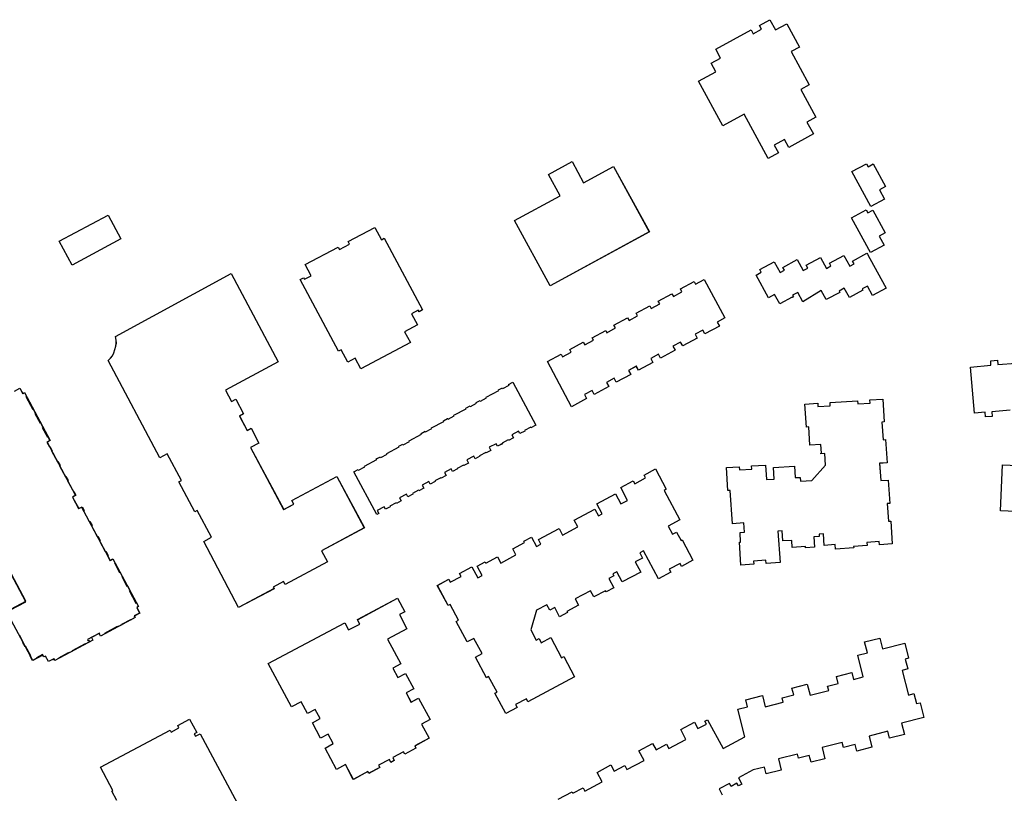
# Model space of a CAD drawing. Header units: inches. Extents: x 480978 to 483416, y 5454526 to 5457823.
# Tile 11 of 54: x 482844 to 483106, y 5455707 to 5455913. Entities that reach past the tile are written whole.
import ezdxf

# ---------------------------------------------------------------- set-up
doc = ezdxf.new("R2010")
doc.units = ezdxf.units.IN
doc.header["$MEASUREMENT"] = 0
for name, color, linetype in [('ubcv_building_records', 10, 'Continuous'), ('ubcv_buildings', 10, 'Continuous'), ('ubcv_buildings_uc', 10, 'Continuous'), ('ubcv_subbuildings', 10, 'Continuous')]:
    doc.layers.add(name, color=color, linetype=linetype)

# ---------------------------------------------------------------- blocks, each defined once
blk = doc.blocks.new('ubcv_campus_buildings_ACAD_1_FMEBLOCK6')
at = {"layer": 'ubcv_building_records'}
for points in [[(-15.18, 0.56), (-16.71, 3.44), (-18.68, 2.39), (-20.43, 5.67), (-21.15, 5.29), (-31.32, 24.32), (-30.43, 24.79), (-30.21, 24.39), (-28.42, 25.34), (-29.99, 28.28), (-21.25, 32.94), (-20.89, 32.27), (-18.2, 33.7), (-18.55, 34.38), (-11.45, 38.17), (-9.7, 34.89), (-8.98, 35.27), (1.18, 16.24), (0.28, 15.76), (0.07, 16.16), (-1.72, 15.21), (-0.15, 12.28), (-3.57, 10.45), (-2.03, 7.58)], [(-17.02, -26.76), (-15.89, -26.16), (-15.8, -26.34), (-14.16, -25.46), (-14.25, -25.28), (-10.98, -23.54), (-11.07, -23.38), (-9.95, -22.78), (-9.85, -22.96), (-8.21, -22.09), (-8.31, -21.91), (-5.04, -20.16), (-5.12, -20), (-4, -19.4), (-3.91, -19.58), (-2.27, -18.7), (-2.36, -18.52), (0.91, -16.78), (0.82, -16.62), (1.95, -16.02), (2.04, -16.2), (3.68, -15.32), (3.58, -15.14), (6.85, -13.4), (6.77, -13.24), (7.89, -12.64), (7.99, -12.82), (9.63, -11.94), (9.53, -11.76), (12.8, -10.02), (12.71, -9.86), (13.84, -9.26), (13.93, -9.44), (15.57, -8.57), (15.48, -8.39), (16.52, -7.83), (16.62, -8.01), (18.26, -7.13), (18.16, -6.95), (21.52, -5.19), (21.42, -5.01), (22.47, -4.45), (22.56, -4.63), (24.2, -3.75), (24.11, -3.57), (25.23, -2.97), (31.32, -14.39), (30.03, -15.08), (29.96, -14.94), (28.32, -15.82), (28.39, -15.95), (27.1, -16.64), (26.73, -15.95), (24.92, -16.92), (25.36, -17.74), (24.07, -18.43), (24, -18.29), (22.36, -19.17), (22.43, -19.3), (21.14, -19.99), (20.77, -19.31), (18.96, -20.27), (19.4, -21.09), (18.11, -21.78), (18.04, -21.65), (16.4, -22.52), (16.47, -22.66), (15.18, -23.35), (14.81, -22.66), (13, -23.62), (13.44, -24.45), (12.15, -25.13), (12.08, -25), (10.44, -25.88), (10.51, -26.01), (9.22, -26.7), (8.85, -26.01), (7.04, -26.98), (7.48, -27.8), (6.19, -28.49), (6.12, -28.35), (4.48, -29.23), (4.55, -29.36), (3.26, -30.05), (2.89, -29.36), (1.08, -30.33), (1.52, -31.15), (0.23, -31.84), (0.16, -31.71), (-1.48, -32.58), (-1.41, -32.72), (-2.7, -33.41), (-3.07, -32.72), (-4.88, -33.68), (-4.44, -34.5), (-5.73, -35.19), (-5.8, -35.06), (-7.44, -35.93), (-7.37, -36.07), (-8.66, -36.76), (-9.03, -36.07), (-10.84, -37.04), (-10.39, -37.88), (-10.93, -38.17)]]:
    blk.add_lwpolyline(points, close=True, dxfattribs=at)
blk = doc.blocks.new('ubcv_campus_buildings_ACAD_1_FMEBLOCK15')
at = {"layer": 'ubcv_building_records'}
for points in [[(-12.66, 32.59), (-9.6, 26.97), (-1.7, 31.28), (7.87, 13.94), (-18.5, -0.43), (-27.98, 16.95), (-15.81, 23.47), (-18.92, 29.18)], [(-15.57, -18.59), (-15.18, -19.31), (-12.9, -18.06), (-13.31, -17.32), (-9.69, -15.38), (-9.3, -16.1), (-7.01, -14.85), (-7.36, -14.22), (-3.73, -12.3), (-3.41, -12.89), (-1.13, -11.64), (-1.53, -10.91), (2.09, -8.96), (2.48, -9.68), (4.76, -8.43), (4.36, -7.7), (7.97, -5.76), (8.36, -6.47), (10.65, -5.22), (10.24, -4.48), (13.86, -2.55), (14.25, -3.26), (16.53, -2.01), (16.13, -1.28), (19.76, 0.67), (20.15, -0.04), (22.43, 1.2), (27.98, -8.97), (25.93, -10.08), (26.51, -11.15), (22.64, -13.22), (22.08, -12.18), (20.03, -13.3), (20.61, -14.37), (16.76, -16.43), (16.19, -15.39), (14.14, -16.51), (14.72, -17.58), (10.87, -19.65), (10.3, -18.6), (8.25, -19.72), (8.84, -20.79), (4.98, -22.85), (4.42, -21.81), (2.37, -22.93), (2.95, -24), (-0.91, -26.05), (-1.47, -25.02), (-3.52, -26.14), (-2.94, -27.21), (-6.78, -29.28), (-7.36, -28.23), (-9.41, -29.35), (-8.82, -30.42), (-12.79, -32.59), (-19.21, -20.54)]]:
    blk.add_lwpolyline(points, close=True, dxfattribs=at)
blk = doc.blocks.new('ubcv_campus_buildings_ACAD_1_FMEBLOCK25')
at = {"layer": 'ubcv_building_records'}
for points in [[(-18.46, 9.56), (-24.93, 21.43), (-20.3, 23.95), (-21.54, 26.22), (-19.08, 27.57), (-20.35, 29.9), (-10.9, 35.05), (-10.36, 34.04), (-8.18, 35.23), (-8.73, 36.23), (-5.92, 37.77), (-4.44, 35.05), (-1.43, 36.69), (1.95, 30.5), (-0.3, 29.27), (4.5, 20.47), (2.25, 19.23), (6.27, 11.85), (3.9, 10.56), (5.62, 7.4), (-0.92, 3.84), (-2.03, 5.89), (-4.78, 4.4), (-3.66, 2.34), (-6.38, 0.86), (-12.81, 12.65)], [(20.91, -11.89), (15.86, -2.62), (19.71, -0.52), (20.14, -1.3), (21.5, -0.56), (24.78, -6.58), (23.17, -7.46), (24.51, -9.92)], [(21.42, -12.82), (24.7, -18.84), (23.09, -19.73), (24.43, -22.19), (20.83, -24.15), (20.38, -23.32), (15.78, -14.89), (19.63, -12.78), (20.06, -13.56)], [(20.65, -25.73), (24.93, -33.58), (21.36, -35.52), (20.01, -33.06), (18.63, -33.81), (18.8, -34.13), (15.18, -36.08), (13.84, -33.62), (12.46, -34.37), (12.63, -34.7), (9.01, -36.64), (7.67, -34.18), (2.84, -37.21), (1.49, -34.74), (0.11, -35.49), (0.33, -35.91), (0.06, -36.06), (-0.01, -35.95), (-3.34, -37.77), (-4.68, -35.3), (-6.3, -36.18), (-9.61, -30.12), (-8.25, -29.38), (-8.65, -28.64), (-4.82, -26.55), (-3.24, -29.45), (-2.07, -28.82), (-2.47, -28.08), (1.35, -25.99), (2.93, -28.89), (4.1, -28.25), (3.7, -27.52), (7.53, -25.43), (9.11, -28.33), (10.28, -27.69), (9.88, -26.96), (13.7, -24.87), (15.28, -27.77), (16.45, -27.13), (16.05, -26.4), (19.87, -24.31), (20.03, -24.59)]]:
    blk.add_lwpolyline(points, close=True, dxfattribs=at)
blk = doc.blocks.new('ubcv_campus_buildings_ACAD_1_FMEBLOCK76')
at = {"layer": 'ubcv_buildings'}
for points in [[(-42.8, 44.1), (-42.1, 44.76), (-41.62, 45.39), (-41.24, 46.15), (-40.71, 47.92), (-40.59, 48.75), (-40.63, 49.56), (-40.84, 50.49), (-10.07, 67.2), (2.46, 43.79), (-11.53, 36.26), (-9.94, 33.26), (-8.86, 33.83), (-6.78, 29.91), (-7.82, 29.36), (-5.79, 25.54), (-4.75, 26.09), (-2.68, 22.18), (-4.95, 20.97), (3.89, 4.54), (6.57, 5.96), (6.07, 6.9), (18.06, 13.27), (25.34, -0.35), (13.98, -6.44), (15.57, -9.41), (4.29, -15.4), (3.89, -14.62), (1.14, -16.11), (1.36, -16.53), (-8.09, -21.54), (-17.32, -3.97), (-15.28, -2.87), (-19.07, 4.26), (-19.74, 3.9), (-23.95, 11.84), (-23.28, 12.19), (-27.06, 19.33), (-29, 18.29)], [(5.99, -47.95), (-0.21, -36.38), (20.17, -25.63), (21.17, -27.5), (24.14, -25.93), (23.52, -24.77), (34.15, -19.04), (36.1, -22.68), (34.72, -23.41), (36.66, -27.18), (31.51, -29.91), (35.06, -36.51), (32.93, -37.63), (34.24, -40.11), (36.25, -39.05), (38.48, -43.16), (36.44, -44.25), (37.74, -46.71), (39.76, -45.62), (42.8, -51.3), (40.54, -52.56), (42.54, -56.3), (38.73, -58.35), (39.02, -58.96), (36.08, -60.52), (35.75, -59.9), (32.88, -61.43), (33.29, -62.22), (32.41, -62.69), (31.99, -61.9), (29.12, -63.42), (29.44, -64.04), (26.5, -65.61), (26.25, -65.15), (22.41, -67.2), (20.34, -63.28), (17.94, -64.57), (14.9, -58.9), (17.07, -57.68), (15.77, -55.22), (13.72, -56.3), (11.53, -52.19), (13.56, -51.07), (12.26, -48.6), (10.21, -49.69), (8.57, -46.6)]]:
    blk.add_lwpolyline(points, close=True, dxfattribs=at)
blk = doc.blocks.new('ubcv_campus_buildings_ACAD_1_FMEBLOCK87')
at = {"layer": 'ubcv_buildings'}
for points in [[(-15.18, 0.56), (-16.71, 3.44), (-18.68, 2.39), (-20.43, 5.67), (-21.15, 5.29), (-31.32, 24.32), (-30.43, 24.79), (-30.21, 24.39), (-28.42, 25.34), (-29.99, 28.28), (-21.25, 32.94), (-20.89, 32.27), (-18.2, 33.7), (-18.55, 34.38), (-11.45, 38.17), (-9.7, 34.89), (-8.98, 35.27), (1.18, 16.24), (0.28, 15.76), (0.07, 16.16), (-1.72, 15.21), (-0.15, 12.28), (-3.57, 10.45), (-2.03, 7.58)], [(-17.02, -26.76), (-15.89, -26.16), (-15.8, -26.34), (-14.16, -25.46), (-14.25, -25.28), (-10.98, -23.54), (-11.07, -23.38), (-9.95, -22.78), (-9.85, -22.96), (-8.21, -22.09), (-8.31, -21.91), (-5.04, -20.16), (-5.12, -20), (-4, -19.4), (-3.91, -19.58), (-2.27, -18.7), (-2.36, -18.52), (0.91, -16.78), (0.82, -16.62), (1.95, -16.02), (2.04, -16.2), (3.68, -15.32), (3.58, -15.14), (6.85, -13.4), (6.77, -13.24), (7.89, -12.64), (7.99, -12.82), (9.63, -11.94), (9.53, -11.76), (12.8, -10.02), (12.71, -9.86), (13.84, -9.26), (13.93, -9.44), (15.57, -8.57), (15.48, -8.39), (16.52, -7.83), (16.62, -8.01), (18.26, -7.13), (18.16, -6.95), (21.52, -5.19), (21.42, -5.01), (22.47, -4.45), (22.56, -4.63), (24.2, -3.75), (24.11, -3.57), (25.23, -2.97), (31.32, -14.39), (30.03, -15.08), (29.96, -14.94), (28.32, -15.82), (28.39, -15.95), (27.1, -16.64), (26.73, -15.95), (24.92, -16.92), (25.36, -17.74), (24.07, -18.43), (24, -18.29), (22.36, -19.17), (22.43, -19.3), (21.14, -19.99), (20.77, -19.31), (18.96, -20.27), (19.4, -21.09), (18.11, -21.78), (18.04, -21.65), (16.4, -22.52), (16.47, -22.66), (15.18, -23.35), (14.81, -22.66), (13, -23.62), (13.44, -24.45), (12.15, -25.13), (12.08, -25), (10.44, -25.88), (10.51, -26.01), (9.22, -26.7), (8.85, -26.01), (7.04, -26.98), (7.48, -27.8), (6.19, -28.49), (6.12, -28.35), (4.48, -29.23), (4.55, -29.36), (3.26, -30.05), (2.89, -29.36), (1.08, -30.33), (1.52, -31.15), (0.23, -31.84), (0.16, -31.71), (-1.48, -32.58), (-1.41, -32.72), (-2.7, -33.41), (-3.07, -32.72), (-4.88, -33.68), (-4.44, -34.5), (-5.73, -35.19), (-5.8, -35.06), (-7.44, -35.93), (-7.37, -36.07), (-8.66, -36.76), (-9.03, -36.07), (-10.84, -37.04), (-10.39, -37.88), (-10.93, -38.17)]]:
    blk.add_lwpolyline(points, close=True, dxfattribs=at)
blk = doc.blocks.new('ubcv_campus_buildings_ACAD_1_FMEBLOCK88')
at = {"layer": 'ubcv_buildings'}
for points in [[(-18.46, 9.56), (-24.93, 21.43), (-20.3, 23.95), (-21.54, 26.22), (-19.08, 27.57), (-20.35, 29.9), (-10.9, 35.05), (-10.36, 34.04), (-8.18, 35.23), (-8.73, 36.23), (-5.92, 37.77), (-4.44, 35.05), (-1.43, 36.69), (1.95, 30.5), (-0.3, 29.27), (4.5, 20.47), (2.25, 19.23), (6.27, 11.85), (3.9, 10.56), (5.62, 7.4), (-0.92, 3.84), (-2.03, 5.89), (-4.78, 4.4), (-3.66, 2.34), (-6.38, 0.86), (-12.81, 12.65)], [(20.91, -11.89), (15.86, -2.62), (19.71, -0.52), (20.14, -1.3), (21.5, -0.56), (24.78, -6.58), (23.17, -7.46), (24.51, -9.92)], [(21.42, -12.82), (24.7, -18.84), (23.09, -19.73), (24.43, -22.19), (20.83, -24.15), (20.38, -23.32), (15.78, -14.89), (19.63, -12.78), (20.06, -13.56)], [(20.65, -25.73), (24.93, -33.58), (21.36, -35.52), (20.01, -33.06), (18.63, -33.81), (18.8, -34.13), (15.18, -36.08), (13.84, -33.62), (12.46, -34.37), (12.63, -34.7), (9.01, -36.64), (7.67, -34.18), (2.84, -37.21), (1.49, -34.74), (0.11, -35.49), (0.33, -35.91), (0.06, -36.06), (-0.01, -35.95), (-3.34, -37.77), (-4.68, -35.3), (-6.3, -36.18), (-9.61, -30.12), (-8.25, -29.38), (-8.65, -28.64), (-4.82, -26.55), (-3.24, -29.45), (-2.07, -28.82), (-2.47, -28.08), (1.35, -25.99), (2.93, -28.89), (4.1, -28.25), (3.7, -27.52), (7.53, -25.43), (9.11, -28.33), (10.28, -27.69), (9.88, -26.96), (13.7, -24.87), (15.28, -27.77), (16.45, -27.13), (16.05, -26.4), (19.87, -24.31), (20.03, -24.59)]]:
    blk.add_lwpolyline(points, close=True, dxfattribs=at)
blk = doc.blocks.new('ubcv_campus_buildings_ACAD_1_FMEBLOCK89')
at = {"layer": 'ubcv_buildings'}
for points in [[(-12.66, 32.59), (-9.6, 26.97), (-1.7, 31.28), (7.87, 13.94), (-18.5, -0.43), (-27.98, 16.95), (-15.81, 23.47), (-18.92, 29.18)], [(-15.57, -18.59), (-15.18, -19.31), (-12.9, -18.06), (-13.31, -17.32), (-9.69, -15.38), (-9.3, -16.1), (-7.01, -14.85), (-7.36, -14.22), (-3.73, -12.3), (-3.41, -12.89), (-1.13, -11.64), (-1.53, -10.91), (2.09, -8.96), (2.48, -9.68), (4.76, -8.43), (4.36, -7.7), (7.97, -5.76), (8.36, -6.47), (10.65, -5.22), (10.24, -4.48), (13.86, -2.55), (14.25, -3.26), (16.53, -2.01), (16.13, -1.28), (19.76, 0.67), (20.15, -0.04), (22.43, 1.2), (27.98, -8.97), (25.93, -10.08), (26.51, -11.15), (22.64, -13.22), (22.08, -12.18), (20.03, -13.3), (20.61, -14.37), (16.76, -16.43), (16.19, -15.39), (14.14, -16.51), (14.72, -17.58), (10.87, -19.65), (10.3, -18.6), (8.25, -19.72), (8.84, -20.79), (4.98, -22.85), (4.42, -21.81), (2.37, -22.93), (2.95, -24), (-0.91, -26.05), (-1.47, -25.02), (-3.52, -26.14), (-2.94, -27.21), (-6.78, -29.28), (-7.36, -28.23), (-9.41, -29.35), (-8.82, -30.42), (-12.79, -32.59), (-19.21, -20.54)]]:
    blk.add_lwpolyline(points, close=True, dxfattribs=at)
blk = doc.blocks.new('ubcv_campus_buildings_ACAD_1_FMEBLOCK108')
at = {"layer": 'ubcv_buildings'}
for points in [[(18, 8.65), (17.42, 17.52), (16.79, 17.48), (16.39, 23.57), (19.81, 23.8), (19.86, 22.94), (23.13, 23.16), (23.07, 24.01), (26.8, 24.26), (27.06, 20.39), (29.09, 20.53), (28.89, 23.57), (34.47, 23.94), (34.67, 20.9), (35.98, 20.98), (36.05, 19.94), (39.13, 20.15), (42.73, 24.26), (42.53, 27.34), (41.49, 27.27), (41.48, 27.41), (41.62, 27.42), (41.47, 29.74), (38.59, 29.55), (38.27, 34.39), (37.64, 34.35), (37.24, 40.44), (40.66, 40.66), (40.72, 39.8), (43.98, 40.02), (43.93, 40.88), (51.25, 41.36), (51.31, 40.5), (54.57, 40.72), (54.51, 41.58), (57.93, 41.8), (58.34, 35.71), (57.71, 35.67), (58.02, 30.98), (58.69, 31.03), (59.1, 24.84), (57.09, 24.71), (57.4, 20.11), (59.4, 20.24), (59.81, 14.06), (59.14, 14.01), (59.44, 9.32), (60.07, 9.36), (60.47, 3.27), (57.05, 3.05), (57, 3.91), (53.74, 3.69), (53.79, 2.83), (50.2, 2.6), (50.23, 2.23), (45.36, 1.91), (45.28, 3.1), (42.39, 2.91), (42.19, 5.95), (41.04, 5.88), (41.07, 5.3), (39.59, 5.2), (39.78, 2.39), (37.42, 2.24), (37.4, 2.6), (33.88, 2.37), (33.76, 4.23), (31.39, 4.07), (31.21, 6.78), (30.09, 6.71), (30.64, -1.66), (26.91, -1.9), (26.85, -1.04), (23.59, -1.26), (23.65, -2.12), (20.23, -2.34), (19.82, 3.75), (20.16, 3.77), (19.99, 6.34), (21.17, 6.42), (21.01, 8.85)], [(-0.18, 17.52), (4.01, 9.68), (0.92, 8.03), (2.06, 5.89), (3.11, 6.44), (4.32, 4.17), (4.62, 4.33), (7.49, -1.06), (4.47, -2.67), (4.07, -1.92), (1.18, -3.46), (1.59, -4.21), (-1.72, -5.98), (-5.66, 1.42), (-6.65, 0.89), (-5.92, -0.48), (-7.84, -1.5), (-6.41, -4.2), (-11.34, -6.83), (-12.78, -4.14), (-13.81, -4.69), (-13.53, -5.2), (-14.84, -5.89), (-13.51, -8.37), (-15.6, -9.49), (-15.77, -9.17), (-18.88, -10.82), (-19.76, -9.18), (-23.82, -11.35), (-22.94, -12.99), (-26.05, -14.65), (-25.88, -14.97), (-27.96, -16.08), (-29.28, -13.61), (-30.59, -14.3), (-31.35, -12.87), (-34.07, -14.32), (-35.66, -19.55), (-34.21, -22.28), (-33.42, -21.86), (-32.83, -22.96), (-30.28, -21.61), (-27.43, -26.95), (-26.88, -26.65), (-24, -32.04), (-36.39, -38.65), (-36.79, -37.89), (-39.68, -39.43), (-39.27, -40.19), (-42.29, -41.8), (-45.17, -36.42), (-44.61, -36.12), (-46.83, -31.97), (-47.42, -32.29), (-50.34, -26.82), (-48.57, -25.88), (-50.74, -21.82), (-52.51, -22.76), (-55.43, -17.29), (-54.83, -16.97), (-57.05, -12.83), (-57.6, -13.12), (-60.47, -7.74), (-57.45, -6.12), (-57.05, -6.88), (-54.16, -5.34), (-54.57, -4.58), (-51.26, -2.82), (-49.71, -5.73), (-48.54, -5.1), (-49.86, -2.62), (-47.78, -1.51), (-47.61, -1.83), (-44.5, -0.17), (-43.62, -1.82), (-39.56, 0.35), (-40.44, 2), (-37.33, 3.66), (-37.5, 3.98), (-35.41, 5.09), (-34.09, 2.61), (-32.92, 3.24), (-33.59, 4.5), (-28.12, 7.42), (-27.17, 5.64), (-23.11, 7.81), (-24.06, 9.58), (-18.59, 12.5), (-17.64, 10.73), (-16.62, 11.28), (-18.05, 13.97), (-13.12, 16.61), (-11.68, 13.91), (-9.88, 14.87), (-11.71, 18.29), (-8.41, 20.05), (-8, 19.29), (-5.12, 20.83), (-5.52, 21.59), (-2.5, 23.21), (0.38, 17.82)]]:
    blk.add_lwpolyline(points, close=True, dxfattribs=at)
blk = doc.blocks.new('ubcv_campus_buildings_ACAD_1_FMEBLOCK125')
at = {"layer": 'ubcv_subbuildings'}
for points in [[(13.25, 7.25), (8.2, 16.52), (12.05, 18.63), (12.48, 17.84), (13.84, 18.58), (17.12, 12.56), (15.51, 11.68), (16.85, 9.22)], [(13.76, 6.32), (17.04, 0.3), (15.43, -0.59), (16.77, -3.05), (13.17, -5.01), (12.72, -4.18), (8.12, 4.25), (11.97, 6.36), (12.4, 5.58)], [(12.99, -6.59), (17.27, -14.44), (13.7, -16.38), (12.36, -13.92), (10.97, -14.67), (11.14, -14.99), (7.52, -16.94), (6.18, -14.48), (4.8, -15.23), (4.97, -15.56), (1.35, -17.5), (0.01, -15.04), (-4.82, -18.06), (-6.17, -15.6), (-7.55, -16.35), (-7.33, -16.77), (-7.6, -16.92), (-7.67, -16.81), (-11, -18.63), (-12.34, -16.16), (-13.96, -17.04), (-17.27, -10.98), (-15.91, -10.24), (-16.31, -9.5), (-12.48, -7.41), (-10.9, -10.31), (-9.73, -9.67), (-10.13, -8.94), (-6.31, -6.85), (-4.73, -9.75), (-3.56, -9.11), (-3.96, -8.38), (-0.13, -6.29), (1.45, -9.19), (2.62, -8.55), (2.22, -7.82), (6.04, -5.73), (7.62, -8.63), (8.79, -7.99), (8.39, -7.26), (12.21, -5.17), (12.37, -5.45)]]:
    blk.add_lwpolyline(points, close=True, dxfattribs=at)

msp = doc.modelspace()

# ---------------------------------------------------------------- linework, layer by layer
at = {"layer": 'ubcv_building_records'}
for points in [[(482854.87, 5455854.22), (482867.87, 5455861.15), (482871.25, 5455854.82), (482858.25, 5455847.88)], [(482867.82, 5455822.51), (482868.52, 5455823.17), (482869.01, 5455823.81), (482869.39, 5455824.57), (482869.91, 5455826.33), (482870.04, 5455827.17), (482870, 5455827.97), (482869.78, 5455828.91), (482900.56, 5455845.62), (482913.09, 5455822.2), (482899.09, 5455814.68), (482900.69, 5455811.67), (482901.77, 5455812.24), (482903.84, 5455808.33), (482902.8, 5455807.78), (482904.83, 5455803.95), (482905.87, 5455804.5), (482907.95, 5455800.59), (482905.67, 5455799.39), (482914.52, 5455782.95), (482917.2, 5455784.37), (482916.69, 5455785.32), (482928.69, 5455791.68), (482935.97, 5455778.06), (482924.6, 5455771.97), (482926.2, 5455769.01), (482914.92, 5455763.01), (482914.51, 5455763.8), (482911.76, 5455762.31), (482911.98, 5455761.89), (482902.54, 5455756.88), (482893.3, 5455774.45), (482895.34, 5455775.54), (482891.56, 5455782.67), (482890.88, 5455782.31), (482886.67, 5455790.25), (482887.34, 5455790.61), (482883.56, 5455797.74), (482881.62, 5455796.7)], [(483033.84, 5455779.14), (483033.26, 5455788.01), (483032.63, 5455787.97), (483032.23, 5455794.06), (483035.65, 5455794.29), (483035.7, 5455793.43), (483038.97, 5455793.65), (483038.91, 5455794.5), (483042.64, 5455794.75), (483042.9, 5455790.88), (483044.93, 5455791.02), (483044.73, 5455794.06), (483050.31, 5455794.43), (483050.51, 5455791.39), (483051.82, 5455791.47), (483051.89, 5455790.43), (483054.97, 5455790.64), (483058.57, 5455794.75), (483058.36, 5455797.83), (483057.33, 5455797.76), (483057.32, 5455797.9), (483057.46, 5455797.91), (483057.31, 5455800.23), (483054.43, 5455800.04), (483054.11, 5455804.88), (483053.48, 5455804.84), (483053.08, 5455810.93), (483056.5, 5455811.15), (483056.56, 5455810.29), (483059.82, 5455810.51), (483059.77, 5455811.37), (483067.09, 5455811.85), (483067.15, 5455810.99), (483070.41, 5455811.21), (483070.35, 5455812.07), (483073.77, 5455812.29), (483074.17, 5455806.2), (483073.55, 5455806.16), (483073.86, 5455801.47), (483074.53, 5455801.51), (483074.94, 5455795.33), (483072.93, 5455795.19), (483073.24, 5455790.6), (483075.24, 5455790.73), (483075.65, 5455784.55), (483074.97, 5455784.5), (483075.28, 5455779.81), (483075.91, 5455779.85), (483076.31, 5455773.76), (483072.89, 5455773.54), (483072.84, 5455774.4), (483069.57, 5455774.18), (483069.63, 5455773.32), (483066.04, 5455773.09), (483066.07, 5455772.72), (483061.2, 5455772.4), (483061.12, 5455773.59), (483058.23, 5455773.4), (483058.03, 5455776.44), (483056.87, 5455776.37), (483056.91, 5455775.78), (483055.43, 5455775.69), (483055.62, 5455772.88), (483053.26, 5455772.73), (483053.24, 5455773.09), (483049.72, 5455772.86), (483049.6, 5455774.72), (483047.23, 5455774.56), (483047.05, 5455777.27), (483045.93, 5455777.2), (483046.48, 5455768.83), (483042.75, 5455768.59), (483042.69, 5455769.45), (483039.43, 5455769.23), (483039.49, 5455768.37), (483036.07, 5455768.15), (483035.66, 5455774.24), (483036, 5455774.26), (483035.83, 5455776.83), (483037.01, 5455776.91), (483036.85, 5455779.34)], [(483015.66, 5455788.01), (483019.85, 5455780.17), (483016.76, 5455778.52), (483017.9, 5455776.38), (483018.95, 5455776.93), (483020.16, 5455774.66), (483020.46, 5455774.82), (483023.33, 5455769.43), (483020.31, 5455767.82), (483019.91, 5455768.57), (483017.02, 5455767.03), (483017.42, 5455766.28), (483014.12, 5455764.51), (483010.18, 5455771.91), (483009.19, 5455771.38), (483009.92, 5455770.01), (483008, 5455768.99), (483009.43, 5455766.29), (483004.5, 5455763.66), (483003.06, 5455766.35), (483002.03, 5455765.8), (483002.31, 5455765.29), (483001, 5455764.6), (483002.33, 5455762.12), (483000.24, 5455761), (483000.07, 5455761.32), (482996.96, 5455759.67), (482996.08, 5455761.31), (482992.02, 5455759.14), (482992.9, 5455757.5), (482989.79, 5455755.84), (482989.96, 5455755.52), (482987.88, 5455754.41), (482986.56, 5455756.88), (482985.25, 5455756.19), (482984.49, 5455757.62), (482981.77, 5455756.17), (482980.18, 5455750.94), (482981.63, 5455748.21), (482982.42, 5455748.63), (482983.01, 5455747.52), (482985.56, 5455748.88), (482988.41, 5455743.54), (482988.96, 5455743.84), (482991.84, 5455738.45), (482979.45, 5455731.84), (482979.05, 5455732.6), (482976.16, 5455731.06), (482976.57, 5455730.3), (482973.55, 5455728.69), (482970.67, 5455734.07), (482971.23, 5455734.37), (482969.01, 5455738.52), (482968.42, 5455738.2), (482965.5, 5455743.67), (482967.27, 5455744.61), (482965.1, 5455748.67), (482963.33, 5455747.73), (482960.41, 5455753.2), (482961.01, 5455753.52), (482958.79, 5455757.66), (482958.24, 5455757.37), (482955.36, 5455762.75), (482958.39, 5455764.37), (482958.79, 5455763.61), (482961.68, 5455765.15), (482961.27, 5455765.91), (482964.57, 5455767.67), (482966.13, 5455764.76), (482967.3, 5455765.39), (482965.98, 5455767.87), (482968.06, 5455768.98), (482968.23, 5455768.66), (482971.34, 5455770.32), (482972.22, 5455768.67), (482976.28, 5455770.84), (482975.4, 5455772.49), (482978.51, 5455774.14), (482978.34, 5455774.47), (482980.42, 5455775.58), (482981.75, 5455773.1), (482982.92, 5455773.73), (482982.25, 5455774.99), (482987.72, 5455777.91), (482988.67, 5455776.13), (482992.73, 5455778.3), (482991.78, 5455780.07), (482997.25, 5455782.99), (482998.2, 5455781.22), (482999.22, 5455781.77), (482997.79, 5455784.46), (483002.72, 5455787.09), (483004.16, 5455784.4), (483005.96, 5455785.36), (483004.13, 5455788.78), (483007.43, 5455790.54), (483007.84, 5455789.78), (483010.72, 5455791.32), (483010.32, 5455792.08), (483013.34, 5455793.7), (483016.22, 5455788.31)], [(482916.61, 5455730.46), (482910.41, 5455742.03), (482930.79, 5455752.79), (482931.79, 5455750.91), (482934.76, 5455752.49), (482934.15, 5455753.65), (482944.77, 5455759.37), (482946.72, 5455755.74), (482945.34, 5455755), (482947.28, 5455751.24), (482942.13, 5455748.5), (482945.69, 5455741.91), (482943.55, 5455740.78), (482944.86, 5455738.31), (482946.87, 5455739.36), (482949.11, 5455735.25), (482947.06, 5455734.17), (482948.37, 5455731.7), (482950.38, 5455732.79), (482953.43, 5455727.11), (482951.16, 5455725.85), (482953.17, 5455722.12), (482949.35, 5455720.07), (482949.65, 5455719.46), (482946.7, 5455717.89), (482946.37, 5455718.51), (482943.5, 5455716.99), (482943.92, 5455716.2), (482943.03, 5455715.73), (482942.61, 5455716.52), (482939.74, 5455714.99), (482940.07, 5455714.37), (482937.12, 5455712.81), (482936.88, 5455713.27), (482933.04, 5455711.21), (482930.96, 5455715.13), (482928.56, 5455713.84), (482925.52, 5455719.52), (482927.7, 5455720.74), (482926.39, 5455723.2), (482924.34, 5455722.11), (482922.15, 5455726.23), (482924.19, 5455727.35), (482922.88, 5455729.81), (482920.83, 5455728.73), (482919.19, 5455731.82)]]:
    msp.add_lwpolyline(points, close=True, dxfattribs=at)
for points in [[(482844.34, 5455815.2), (482845.12, 5455813.73), (482845.59, 5455813.98), (482846.12, 5455812.99), (482845.98, 5455812.92), (482847.79, 5455809.52), (482847.93, 5455809.6), (482848.52, 5455808.48), (482848.39, 5455808.4), (482849.75, 5455805.85), (482849.89, 5455805.92), (482850.48, 5455804.8), (482850.35, 5455804.73), (482851.71, 5455802.17), (482851.85, 5455802.24), (482852.37, 5455801.26), (482851.58, 5455800.83), (482852.23, 5455799.6), (482852.37, 5455799.67), (482852.96, 5455798.56), (482852.83, 5455798.49), (482854.36, 5455795.62), (482854.49, 5455795.7), (482855.08, 5455794.59), (482854.95, 5455794.51), (482856.48, 5455791.65), (482856.61, 5455791.72), (482857.2, 5455790.61), (482857.07, 5455790.54), (482858.6, 5455787.67), (482858.73, 5455787.74), (482859.28, 5455786.72), (482858.37, 5455786.24), (482860, 5455783.17), (482860.91, 5455783.65), (482861.45, 5455782.65), (482861.31, 5455782.58), (482862.84, 5455779.71), (482862.98, 5455779.78), (482863.57, 5455778.67), (482863.43, 5455778.6), (482864.96, 5455775.73), (482865.1, 5455775.8), (482865.69, 5455774.69), (482865.56, 5455774.62), (482867.09, 5455771.75), (482867.22, 5455771.83), (482867.82, 5455770.69), (482867.69, 5455770.62), (482868.33, 5455769.41), (482869.13, 5455769.84), (482869.66, 5455768.85), (482869.52, 5455768.78), (482870.88, 5455766.22), (482871.02, 5455766.3), (482871.62, 5455765.17), (482871.48, 5455765.1), (482872.84, 5455762.55), (482872.98, 5455762.62), (482873.58, 5455761.5), (482873.44, 5455761.43), (482875.25, 5455758.03), (482875.39, 5455758.1), (482875.91, 5455757.12), (482875.44, 5455756.87), (482876.23, 5455755.4), (482874.76, 5455754.63), (482875, 5455754.18), (482873.81, 5455753.55), (482873.77, 5455753.64), (482871.41, 5455752.39), (482871.46, 5455752.3), (482870.34, 5455751.7), (482870.29, 5455751.79), (482866.88, 5455749.97), (482866.93, 5455749.88), (482865.81, 5455749.28), (482865.55, 5455749.78), (482865.68, 5455749.85), (482865.56, 5455750.08), (482862.36, 5455748.38), (482862.49, 5455748.15), (482862.62, 5455748.22), (482862.89, 5455747.72), (482861.77, 5455747.13), (482861.72, 5455747.22), (482858.31, 5455745.4), (482858.36, 5455745.31), (482857.24, 5455744.71), (482857.19, 5455744.8), (482854.64, 5455743.44), (482854.68, 5455743.35), (482853.69, 5455742.82), (482853.44, 5455743.28), (482851.98, 5455742.51), (482851.2, 5455743.97), (482850.75, 5455743.73), (482850.41, 5455744.37), (482848.84, 5455743.53), (482848.92, 5455743.4), (482847.75, 5455742.78), (482847.14, 5455743.93), (482847.27, 5455744), (482845.9, 5455746.58), (482845.76, 5455746.51), (482845.17, 5455747.62), (482845.3, 5455747.69), (482844.39, 5455749.4), (482844.25, 5455749.33)], [(482841.91, 5455756.24), (482846, 5455758.42), (482840.52, 5455768.71)], [(482987.45, 5455705.91), (482991.17, 5455707.9), (482991.38, 5455707.5), (482994.12, 5455708.96), (482994.58, 5455708.1), (482999.17, 5455710.55), (482997.83, 5455713.06), (483001.49, 5455715.02), (483002.36, 5455713.39), (483005.18, 5455714.89), (483005.76, 5455713.81), (483010.31, 5455716.24), (483008.95, 5455718.79), (483012.61, 5455720.75), (483013.51, 5455719.07), (483016.28, 5455720.54), (483016.9, 5455719.38), (483021.46, 5455721.82), (483020.06, 5455724.45), (483023.74, 5455726.41), (483024.66, 5455724.69), (483026.91, 5455725.89), (483026.49, 5455726.67), (483027.23, 5455727.06), (483031.32, 5455719.39), (483037.14, 5455722.49), (483035.27, 5455729.86), (483037.84, 5455730.51), (483037.37, 5455732.34), (483041.77, 5455733.45), (483042.52, 5455730.48), (483047.34, 5455731.7), (483047.04, 5455732.9), (483050.1, 5455733.68), (483049.65, 5455735.45), (483053.71, 5455736.48), (483054.45, 5455733.55), (483059.43, 5455734.81), (483059.12, 5455736.01), (483061.9, 5455736.71), (483061.44, 5455738.54), (483065.52, 5455739.58), (483065.98, 5455737.75), (483068.6, 5455738.42), (483067.14, 5455744.17), (483069.7, 5455744.82), (483068.96, 5455747.74), (483073.02, 5455748.77), (483073.75, 5455745.9), (483079.62, 5455747.39), (483080.64, 5455743.38), (483079.71, 5455743.15), (483080.41, 5455740.54), (483078.96, 5455740.15), (483080.62, 5455733.61), (483082.06, 5455733.98), (483082.73, 5455731.33), (483083.72, 5455731.58), (483084.73, 5455727.61), (483078.8, 5455726.11), (483079.55, 5455723.14), (483075.6, 5455722.13), (483075.14, 5455723.97), (483070.13, 5455722.7), (483070.88, 5455719.74), (483066.86, 5455718.71), (483066.41, 5455720.48), (483063.32, 5455719.7), (483062.99, 5455721.01), (483057.64, 5455719.65), (483058.4, 5455716.67), (483054.71, 5455715.73), (483054.25, 5455717.54), (483051.39, 5455716.82), (483051.1, 5455717.93), (483046.03, 5455716.65), (483046.78, 5455713.68), (483042.8, 5455712.67), (483042.34, 5455714.46), (483039.37, 5455713.71), (483035.47, 5455711.63), (483036.36, 5455709.96), (483035.4, 5455709.45), (483035.03, 5455710.15), (483033.47, 5455709.32), (483033.04, 5455710.13), (483030.27, 5455708.66), (483031.12, 5455707.06)], [(482870.13, 5455705.61), (482868.83, 5455708.05), (482869.14, 5455708.22), (482865.82, 5455714.44), (482884.3, 5455724.3), (482884.57, 5455723.79), (482886.66, 5455724.91), (482886.34, 5455725.51), (482889.49, 5455727.19), (482891.39, 5455723.64), (482890.7, 5455723.28), (482891.04, 5455722.64), (482892.32, 5455723.32), (482906.12, 5455697.48)]]:
    msp.add_lwpolyline(points, dxfattribs=at)
at = {"layer": 'ubcv_buildings'}
msp.add_lwpolyline([(482854.87, 5455854.22), (482867.87, 5455861.15), (482871.25, 5455854.82), (482858.25, 5455847.88)], close=True, dxfattribs=at)
for points in [[(482842.92, 5455814.41), (482844.37, 5455815.2), (482845.15, 5455813.73), (482845.62, 5455813.98), (482852.41, 5455801.26), (482851.61, 5455800.83), (482859.2, 5455786.67), (482858.4, 5455786.24), (482860.04, 5455783.17), (482860.79, 5455783.57), (482868.37, 5455769.41), (482869.14, 5455769.82), (482875.95, 5455757.12), (482875.47, 5455756.87), (482876.26, 5455755.4), (482874.8, 5455754.62), (482875.03, 5455754.18), (482865.85, 5455749.28), (482865.46, 5455750.01), (482863.4, 5455748.91), (482863.79, 5455748.18), (482853.72, 5455742.82), (482853.47, 5455743.28), (482852.02, 5455742.5), (482851.23, 5455743.97), (482850.79, 5455743.73), (482850.52, 5455744.23), (482847.8, 5455742.78), (482840.83, 5455755.81), (482845.96, 5455758.56), (482840.62, 5455768.58)], [(482987.45, 5455705.91), (482991.17, 5455707.9), (482991.38, 5455707.5), (482994.12, 5455708.96), (482994.58, 5455708.1), (482999.17, 5455710.55), (482997.83, 5455713.06), (483001.49, 5455715.02), (483002.36, 5455713.39), (483005.18, 5455714.89), (483005.76, 5455713.81), (483010.31, 5455716.24), (483008.95, 5455718.79), (483012.61, 5455720.75), (483013.51, 5455719.07), (483016.28, 5455720.54), (483016.9, 5455719.38), (483021.46, 5455721.82), (483020.06, 5455724.45), (483023.74, 5455726.41), (483024.66, 5455724.69), (483026.91, 5455725.89), (483026.49, 5455726.67), (483027.23, 5455727.06), (483031.32, 5455719.39), (483037.14, 5455722.49), (483035.27, 5455729.86), (483037.84, 5455730.51), (483037.37, 5455732.34), (483041.77, 5455733.45), (483042.52, 5455730.48), (483047.34, 5455731.7), (483047.04, 5455732.9), (483050.1, 5455733.68), (483049.65, 5455735.45), (483053.71, 5455736.48), (483054.45, 5455733.55), (483059.43, 5455734.81), (483059.12, 5455736.01), (483061.9, 5455736.71), (483061.44, 5455738.54), (483065.52, 5455739.58), (483065.98, 5455737.75), (483068.6, 5455738.42), (483067.14, 5455744.17), (483069.7, 5455744.82), (483068.96, 5455747.74), (483073.02, 5455748.77), (483073.75, 5455745.9), (483079.62, 5455747.39), (483080.64, 5455743.38), (483079.71, 5455743.15), (483080.41, 5455740.54), (483078.96, 5455740.15), (483080.62, 5455733.61), (483082.06, 5455733.98), (483082.73, 5455731.33), (483083.72, 5455731.58), (483084.73, 5455727.61), (483078.8, 5455726.11), (483079.55, 5455723.14), (483075.6, 5455722.13), (483075.14, 5455723.97), (483070.13, 5455722.7), (483070.88, 5455719.74), (483066.86, 5455718.71), (483066.41, 5455720.48), (483063.32, 5455719.7), (483062.99, 5455721.01), (483057.64, 5455719.65), (483058.4, 5455716.67), (483054.71, 5455715.73), (483054.25, 5455717.54), (483051.39, 5455716.82), (483051.1, 5455717.93), (483046.03, 5455716.65), (483046.78, 5455713.68), (483042.8, 5455712.67), (483042.34, 5455714.46), (483039.37, 5455713.71), (483035.47, 5455711.63), (483036.36, 5455709.96), (483035.4, 5455709.45), (483035.03, 5455710.15), (483033.47, 5455709.32), (483033.04, 5455710.13), (483030.27, 5455708.66), (483031.12, 5455707.06)], [(482870.13, 5455705.61), (482868.83, 5455708.05), (482869.14, 5455708.22), (482865.82, 5455714.44), (482884.3, 5455724.3), (482884.57, 5455723.79), (482886.66, 5455724.91), (482886.34, 5455725.51), (482889.49, 5455727.19), (482891.39, 5455723.64), (482890.7, 5455723.28), (482891.04, 5455722.64), (482892.32, 5455723.32), (482906.12, 5455697.48)]]:
    msp.add_lwpolyline(points, dxfattribs=at)
at = {"layer": 'ubcv_buildings_uc'}
msp.add_lwpolyline([(483107.63, 5455809.33), (483102.79, 5455808.88), (483102.87, 5455807.68), (483101.06, 5455807.57), (483100.98, 5455808.76), (483098.13, 5455808.57), (483097.07, 5455820.77), (483102.55, 5455821.26), (483102.48, 5455822.47), (483104.32, 5455822.61), (483104.37, 5455821.45), (483109.24, 5455821.86)], dxfattribs=at)
msp.add_lwpolyline([(483105.59, 5455794.77), (483126.19, 5455793.89), (483125.67, 5455781.65), (483105.09, 5455782.54)], close=True, dxfattribs=at)
at = {"layer": 'ubcv_subbuildings'}
for points in [[(483031.26, 5455884.9), (483024.79, 5455896.76), (483029.42, 5455899.29), (483028.18, 5455901.56), (483030.64, 5455902.91), (483029.37, 5455905.24), (483038.81, 5455910.39), (483039.36, 5455909.38), (483041.54, 5455910.57), (483040.99, 5455911.57), (483043.8, 5455913.1), (483045.28, 5455910.38), (483048.29, 5455912.03), (483051.67, 5455905.84), (483049.41, 5455904.61), (483054.22, 5455895.8), (483051.97, 5455894.57), (483055.99, 5455887.19), (483053.62, 5455885.9), (483055.34, 5455882.74), (483048.8, 5455879.18), (483047.68, 5455881.23), (483044.94, 5455879.73), (483046.06, 5455877.68), (483043.34, 5455876.2), (483036.91, 5455887.98)], [(482991.2, 5455875.4), (482994.26, 5455869.78), (483002.16, 5455874.09), (483011.72, 5455856.75), (482985.36, 5455842.38), (482975.88, 5455859.76), (482988.05, 5455866.28), (482984.94, 5455871.99)], [(482854.87, 5455854.22), (482867.87, 5455861.15), (482871.25, 5455854.82), (482858.25, 5455847.88)], [(482935.05, 5455820.29), (482933.51, 5455823.17), (482931.55, 5455822.12), (482929.8, 5455825.4), (482929.08, 5455825.01), (482918.9, 5455844.04), (482919.8, 5455844.52), (482920.02, 5455844.12), (482921.8, 5455845.07), (482920.24, 5455848), (482928.98, 5455852.67), (482929.34, 5455852), (482932.03, 5455853.43), (482931.67, 5455854.11), (482938.78, 5455857.9), (482940.53, 5455854.62), (482941.25, 5455855), (482951.41, 5455835.96), (482950.51, 5455835.49), (482950.29, 5455835.89), (482948.51, 5455834.94), (482950.07, 5455832), (482946.66, 5455830.18), (482948.19, 5455827.31)], [(482867.82, 5455822.51), (482868.52, 5455823.17), (482869.01, 5455823.81), (482869.39, 5455824.57), (482869.91, 5455826.33), (482870.04, 5455827.17), (482870, 5455827.97), (482869.78, 5455828.91), (482900.56, 5455845.62), (482913.09, 5455822.2), (482899.09, 5455814.68), (482900.69, 5455811.67), (482901.77, 5455812.24), (482903.84, 5455808.33), (482902.8, 5455807.78), (482904.83, 5455803.95), (482905.87, 5455804.5), (482907.95, 5455800.59), (482905.67, 5455799.39), (482914.52, 5455782.95), (482917.2, 5455784.37), (482916.69, 5455785.32), (482928.69, 5455791.68), (482935.97, 5455778.06), (482924.6, 5455771.97), (482926.2, 5455769.01), (482914.92, 5455763.01), (482914.51, 5455763.8), (482911.76, 5455762.31), (482911.98, 5455761.89), (482902.54, 5455756.88), (482893.3, 5455774.45), (482895.34, 5455775.54), (482891.56, 5455782.67), (482890.88, 5455782.31), (482886.67, 5455790.25), (482887.34, 5455790.61), (482883.56, 5455797.74), (482881.62, 5455796.7)], [(482988.28, 5455824.22), (482988.67, 5455823.5), (482990.95, 5455824.75), (482990.55, 5455825.49), (482994.17, 5455827.43), (482994.56, 5455826.71), (482996.84, 5455827.96), (482996.5, 5455828.59), (483000.13, 5455830.51), (483000.45, 5455829.92), (483002.73, 5455831.17), (483002.33, 5455831.9), (483005.94, 5455833.85), (483006.33, 5455833.13), (483008.61, 5455834.38), (483008.21, 5455835.12), (483011.83, 5455837.06), (483012.22, 5455836.34), (483014.5, 5455837.59), (483014.1, 5455838.33), (483017.72, 5455840.27), (483018.11, 5455839.55), (483020.39, 5455840.8), (483019.99, 5455841.53), (483023.62, 5455843.48), (483024.01, 5455842.77), (483026.29, 5455844.01), (483031.83, 5455833.84), (483029.78, 5455832.73), (483030.36, 5455831.66), (483026.5, 5455829.59), (483025.93, 5455830.63), (483023.88, 5455829.51), (483024.47, 5455828.44), (483020.61, 5455826.38), (483020.05, 5455827.42), (483018, 5455826.3), (483018.58, 5455825.23), (483014.73, 5455823.16), (483014.16, 5455824.21), (483012.11, 5455823.09), (483012.69, 5455822.02), (483008.84, 5455819.96), (483008.27, 5455821), (483006.22, 5455819.88), (483006.8, 5455818.81), (483002.95, 5455816.76), (483002.39, 5455817.79), (483000.34, 5455816.67), (483000.92, 5455815.6), (482997.07, 5455813.53), (482996.5, 5455814.58), (482994.45, 5455813.46), (482995.03, 5455812.39), (482991.06, 5455810.22), (482984.65, 5455822.27)], [(482933.21, 5455792.97), (482934.33, 5455793.57), (482934.43, 5455793.39), (482936.07, 5455794.27), (482935.97, 5455794.45), (482939.24, 5455796.19), (482939.16, 5455796.35), (482940.28, 5455796.95), (482940.37, 5455796.77), (482942.01, 5455797.64), (482941.92, 5455797.82), (482945.18, 5455799.57), (482945.1, 5455799.73), (482946.22, 5455800.33), (482946.32, 5455800.15), (482947.96, 5455801.02), (482947.86, 5455801.2), (482951.13, 5455802.95), (482951.05, 5455803.11), (482952.17, 5455803.71), (482952.26, 5455803.53), (482953.9, 5455804.41), (482953.81, 5455804.59), (482957.08, 5455806.33), (482956.99, 5455806.49), (482958.12, 5455807.09), (482958.21, 5455806.91), (482959.85, 5455807.78), (482959.75, 5455807.97), (482963.02, 5455809.71), (482962.94, 5455809.87), (482964.06, 5455810.47), (482964.16, 5455810.29), (482965.8, 5455811.16), (482965.7, 5455811.34), (482966.75, 5455811.9), (482966.84, 5455811.72), (482968.48, 5455812.6), (482968.39, 5455812.78), (482971.75, 5455814.54), (482971.65, 5455814.72), (482972.69, 5455815.28), (482972.79, 5455815.1), (482974.43, 5455815.97), (482974.33, 5455816.15), (482975.46, 5455816.75), (482981.55, 5455805.34), (482980.26, 5455804.65), (482980.18, 5455804.79), (482978.54, 5455803.91), (482978.62, 5455803.78), (482977.33, 5455803.09), (482976.96, 5455803.78), (482975.15, 5455802.81), (482975.59, 5455801.99), (482974.3, 5455801.3), (482974.22, 5455801.43), (482972.58, 5455800.56), (482972.66, 5455800.42), (482971.36, 5455799.74), (482971, 5455800.42), (482969.19, 5455799.46), (482969.63, 5455798.64), (482968.34, 5455797.95), (482968.26, 5455798.08), (482966.62, 5455797.21), (482966.7, 5455797.07), (482965.4, 5455796.38), (482965.04, 5455797.07), (482963.23, 5455796.11), (482963.67, 5455795.28), (482962.38, 5455794.59), (482962.3, 5455794.73), (482960.66, 5455793.85), (482960.74, 5455793.72), (482959.44, 5455793.03), (482959.08, 5455793.72), (482957.27, 5455792.75), (482957.71, 5455791.93), (482956.42, 5455791.24), (482956.34, 5455791.38), (482954.7, 5455790.5), (482954.78, 5455790.37), (482953.48, 5455789.68), (482953.12, 5455790.36), (482951.31, 5455789.4), (482951.75, 5455788.58), (482950.46, 5455787.89), (482950.38, 5455788.02), (482948.74, 5455787.15), (482948.82, 5455787.01), (482947.52, 5455786.32), (482947.16, 5455787.01), (482945.35, 5455786.05), (482945.79, 5455785.22), (482944.5, 5455784.53), (482944.42, 5455784.67), (482942.78, 5455783.79), (482942.86, 5455783.66), (482941.56, 5455782.97), (482941.2, 5455783.66), (482939.39, 5455782.69), (482939.84, 5455781.85), (482939.3, 5455781.56)], [(482916.61, 5455730.46), (482910.41, 5455742.03), (482930.79, 5455752.79), (482931.79, 5455750.91), (482934.76, 5455752.49), (482934.15, 5455753.65), (482944.77, 5455759.37), (482946.72, 5455755.74), (482945.34, 5455755), (482947.28, 5455751.24), (482942.13, 5455748.5), (482945.69, 5455741.91), (482943.55, 5455740.78), (482944.86, 5455738.31), (482946.87, 5455739.36), (482949.11, 5455735.25), (482947.06, 5455734.17), (482948.37, 5455731.7), (482950.38, 5455732.79), (482953.43, 5455727.11), (482951.16, 5455725.85), (482953.17, 5455722.12), (482949.35, 5455720.07), (482949.65, 5455719.46), (482946.7, 5455717.89), (482946.37, 5455718.51), (482943.5, 5455716.99), (482943.92, 5455716.2), (482943.03, 5455715.73), (482942.61, 5455716.52), (482939.74, 5455714.99), (482940.07, 5455714.37), (482937.12, 5455712.81), (482936.88, 5455713.27), (482933.04, 5455711.21), (482930.96, 5455715.13), (482928.56, 5455713.84), (482925.52, 5455719.52), (482927.7, 5455720.74), (482926.39, 5455723.2), (482924.34, 5455722.11), (482922.15, 5455726.23), (482924.19, 5455727.35), (482922.88, 5455729.81), (482920.83, 5455728.73), (482919.19, 5455731.82)]]:
    msp.add_lwpolyline(points, close=True, dxfattribs=at)

# ---------------------------------------------------------------- block references
at = {"layer": 'ubcv_building_records'}
for name, p in [('ubcv_campus_buildings_ACAD_1_FMEBLOCK25', (483049.72, 5455875.34)), ('ubcv_campus_buildings_ACAD_1_FMEBLOCK15', (483003.86, 5455842.81)), ('ubcv_campus_buildings_ACAD_1_FMEBLOCK6', (482950.22, 5455819.73))]:
    msp.add_blockref(name, p, dxfattribs=at)
at = {"layer": 'ubcv_buildings'}
for name, p in [('ubcv_campus_buildings_ACAD_1_FMEBLOCK88', (483049.72, 5455875.34)), ('ubcv_campus_buildings_ACAD_1_FMEBLOCK89', (483003.86, 5455842.81)), ('ubcv_campus_buildings_ACAD_1_FMEBLOCK87', (482950.22, 5455819.73)), ('ubcv_campus_buildings_ACAD_1_FMEBLOCK76', (482910.62, 5455778.41)), ('ubcv_campus_buildings_ACAD_1_FMEBLOCK108', (483015.84, 5455770.49))]:
    msp.add_blockref(name, p, dxfattribs=at)
at = {"layer": 'ubcv_subbuildings'}
msp.add_blockref('ubcv_campus_buildings_ACAD_1_FMEBLOCK125', (483057.38, 5455856.2), dxfattribs=at)

doc.saveas('drawing.dxf')
